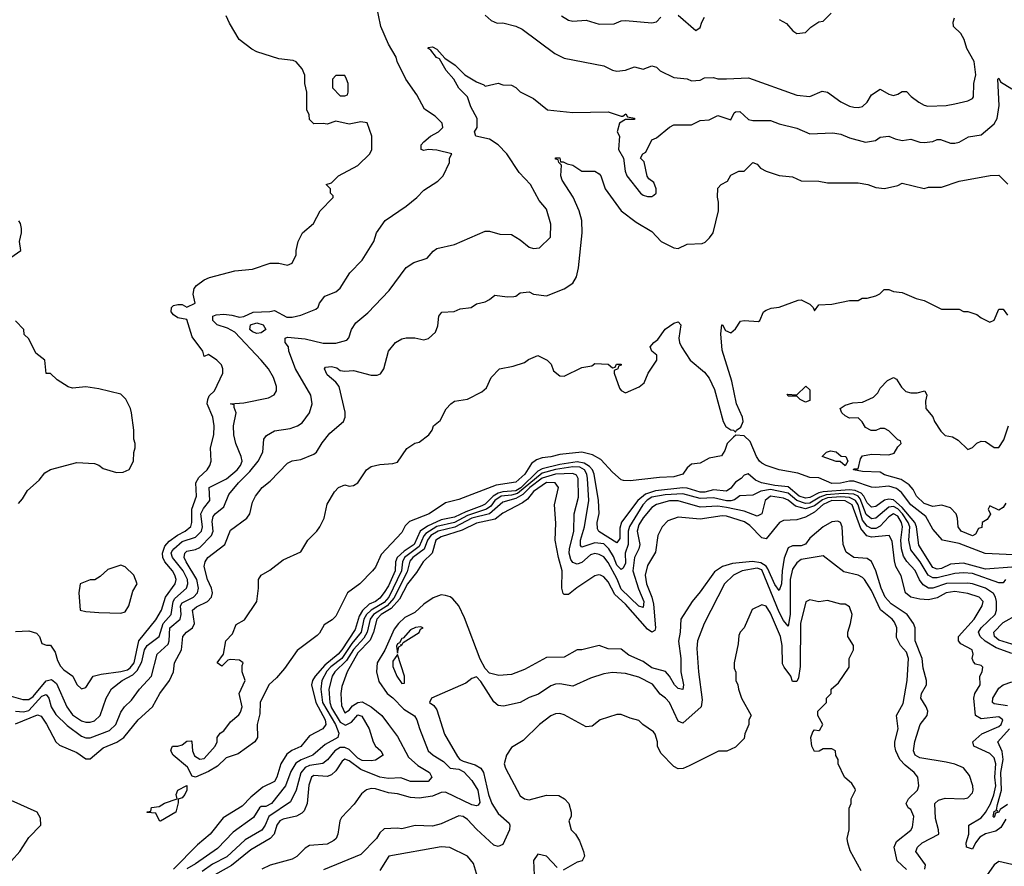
# Model space of a CAD drawing. Header units: inches. Extents: x 2348352 to 2479776, y 460422 to 613655.
# Tile 39 of 256: x 2403209 to 2407696, y 484963 to 488821. Entities that reach past the tile are written whole.
import ezdxf

# ---------------------------------------------------------------- set-up
doc = ezdxf.new("R2010")
doc.units = ezdxf.units.IN
doc.header["$MEASUREMENT"] = 0
doc.layers.add('C4408', color=7, linetype='Continuous')

msp = doc.modelspace()

# ---------------------------------------------------------------- linework, layer by layer
at = {"layer": 'C4408', "color": 4}
for points, elevation in [([(2403170, 485738.9), (2403222.6, 485722.6), (2403250, 485723.2), (2403270, 485736.2), (2403330, 485808.8), (2403354, 485814), (2403376.7, 485796.7), (2403423.7, 485690), (2403450, 485652.7), (2403490, 485626.7), (2403510, 485620.4), (2403530, 485619.3), (2403550, 485625.5), (2403575.1, 485650), (2403602.9, 485730), (2403628.1, 485771.9), (2403676, 485810), (2403724.2, 485835.8), (2403744.5, 485855.5), (2403765.4, 485894.6), (2403778.3, 485950), (2403789.7, 485970), (2403844.7, 486010), (2403862.5, 486070), (2403899.8, 486110), (2403908.8, 486170), (2403916.2, 486183.8), (2403969.7, 486230), (2403975.6, 486250), (2403974, 486270), (2403954.4, 486310), (2403905.1, 486370), (2403899.1, 486390), (2403903, 486397), (2403911.2, 486410), (2403950, 486442.8), (2404010, 486463.1), (2404036.9, 486490), (2404042.3, 486510), (2404034.5, 486570), (2404045.8, 486594.2), (2404075.8, 486630), (2404072, 486690), (2404150.7, 486729.3), (2404199.5, 486770), (2404215.6, 486790), (2404222, 486810), (2404218.4, 486830), (2404194.5, 486890), (2404184.5, 486930), (2404182.7, 486970), (2404196, 487030), (2404186, 487054), (2404186, 487066), (2404169, 487070), (2404230, 487075.5), (2404342, 487098), (2404369.1, 487110.9), (2404379, 487130), (2404379, 487150), (2404366, 487190), (2404342.7, 487230), (2404310, 487269.2), (2404190, 487397.2), (2404155.6, 487415.6), (2404109.4, 487430), (2404089.3, 487450), (2404089, 487470), (2404104, 487476), (2404139.3, 487479.3), (2404175.3, 487475.3), (2404210, 487464.9), (2404230, 487468.5), (2404272.4, 487487.6), (2404349.3, 487490.7), (2404370, 487496), (2404426.2, 487466.2), (2404450, 487464.9), (2404490, 487474), (2404558, 487502), (2404568.9, 487511.1), (2404575.3, 487530), (2404599, 487561), (2404650, 487581), (2404670, 487598), (2404712.9, 487667.1), (2404770, 487724.7), (2404822, 487810), (2404835.3, 487850), (2404873.6, 487906.4), (2404970, 487970.8), (2405019, 488010), (2405050, 488044.7), (2405114.6, 488085.4), (2405138, 488110), (2405168, 488170), (2405168, 488190), (2405178, 488210), (2405110, 488226.6), (2405070.7, 488229.3), (2405050, 488225.2), (2405038, 488230), (2405038, 488250), (2405050, 488264), (2405081.2, 488290), (2405117.2, 488310), (2405137.2, 488330), (2405134, 488350), (2405102, 488382), (2405053.6, 488413.6), (2405018, 488478), (2404969, 488550), (2404929, 488630), (2404924, 488650), (2404889, 488710), (2404854, 488790), (2404832.9, 488892.9)], 92), ([(2403190, 486032.6), (2403250, 486036.4), (2403285.2, 486025.2), (2403298.8, 486010), (2403310, 485978), (2403331, 485971), (2403350, 485970.8), (2403370, 485938.8), (2403380.8, 485900.8), (2403395.1, 485875.1), (2403410, 485858.6), (2403450.8, 485830), (2403470, 485791.3), (2403490, 485772), (2403510, 485778), (2403544, 485830), (2403580.7, 485839.3), (2403670, 485850.1), (2403701, 485859), (2403713, 485867), (2403729.9, 485890), (2403752, 485990), (2403830, 486086.4), (2403855.4, 486130), (2403873.3, 486190), (2403918, 486250), (2403921.3, 486270), (2403916.3, 486290), (2403904.7, 486310), (2403869.8, 486350), (2403861.2, 486370), (2403859.4, 486390), (2403870, 486422), (2403890, 486444.9), (2403927.5, 486472.5), (2403963.6, 486490), (2403988.6, 486511.4), (2403993.5, 486530), (2403993.5, 486590), (2404014, 486650), (2404011.5, 486710), (2404025.6, 486734.4), (2404062.7, 486770), (2404076, 486790), (2404080.9, 486810), (2404078, 486870), (2404094, 486930), (2404095.6, 486970), (2404089.5, 487010), (2404063.6, 487070), (2404065.6, 487090), (2404072.9, 487107.1), (2404096, 487130), (2404135.3, 487210), (2404135.3, 487230), (2404128.9, 487248.9), (2404108, 487270), (2404070, 487295.3), (2404050, 487286), (2404044, 487310), (2403995.3, 487375.3), (2403970, 487455.3), (2403930, 487462.7), (2403910, 487476), (2403899.5, 487490), (2403900.7, 487510), (2403910, 487518.4), (2403930, 487523.7), (2403950, 487523), (2403970, 487510.8), (2404009, 487530), (2403999.3, 487570), (2404003.9, 487596.1), (2404014, 487610), (2404050, 487636), (2404073.6, 487646.4), (2404190, 487676), (2404270, 487684.7), (2404350, 487711.3), (2404390, 487711.3), (2404430, 487702), (2404450, 487712), (2404468.7, 487750), (2404468.7, 487770), (2404478, 487810), (2404498, 487850), (2404548.4, 487891.6), (2404578, 487950), (2404638, 488010), (2404638, 488018), (2404626, 488030), (2404626, 488050), (2404606, 488070), (2404630, 488078), (2404662, 488110), (2404750, 488157.3), (2404804, 488210), (2404814, 488230), (2404814, 488290), (2404791.6, 488351.6), (2404764, 488356), (2404710, 488345.2), (2404650, 488358), (2404610, 488345.2), (2404591.3, 488348.7), (2404550, 488346), (2404530, 488366), (2404527.3, 488387.3), (2404518, 488410), (2404518, 488490), (2404508.7, 488530), (2404508.4, 488568.4), (2404496.4, 488596.4), (2404468.4, 488628.4), (2404454.6, 488634.6), (2404390, 488642), (2404290, 488674), (2404266.3, 488686.3), (2404208.7, 488730), (2404164.7, 488804.7), (2404150, 488838)], 96), ([(2405330, 488842), (2405356.9, 488816.9), (2405385.4, 488805.4), (2405410, 488806), (2405470, 488791), (2405498, 488778), (2405647.5, 488667.5), (2405690, 488646), (2405870, 488611), (2405910, 488591), (2405930, 488586), (2405970, 488590.8), (2406010, 488606), (2406050, 488596), (2406090, 488611.3), (2406110, 488604.7), (2406127.3, 488587.3), (2406190, 488558), (2406250, 488551), (2406270, 488542), (2406310, 488544.7), (2406330, 488556), (2406370, 488558), (2406390, 488552), (2406430, 488551.3), (2406530, 488556), (2406750, 488477.3), (2406809.1, 488470.9), (2406865.2, 488494.8), (2406890, 488491), (2406950, 488446.8), (2406990, 488426.8), (2407010, 488422.8), (2407030, 488421), (2407050, 488426), (2407070, 488444.7), (2407090, 488478), (2407130, 488504.7), (2407170, 488481), (2407190, 488474.8), (2407210, 488481), (2407230, 488494), (2407250, 488494), (2407270.6, 488470.6), (2407305.5, 488445.5), (2407330, 488430.8), (2407347.1, 488427.1), (2407430, 488430.6), (2407470, 488437.3), (2407530, 488451), (2407550, 488462), (2407555.3, 488470), (2407556, 488530), (2407566, 488570), (2407558, 488630), (2407525.2, 488690), (2407513.2, 488730), (2407498, 488758), (2407464, 488790), (2407462, 488810), (2407468.7, 488830)], 92), ([(2405678.5, 488838.5), (2405710, 488818.8), (2405730, 488814.8), (2405790, 488818.8), (2405850, 488800.7), (2405918, 488802), (2405950, 488816), (2405970, 488818), (2406090, 488806), (2406110, 488811.3), (2406130, 488832)], 96), ([(2406210, 488842), (2406290, 488771.3), (2406310, 488784.7), (2406317.2, 488810), (2406330, 488832)], 96), ([(2406670, 488822), (2406703.6, 488803.6), (2406732, 488770), (2406750, 488758), (2406790, 488762), (2406813.6, 488786.4), (2406850, 488812), (2406870, 488814), (2406906, 488850)], 96), ([(2403190.2, 485670.2), (2403226.6, 485666.6), (2403250, 485673.8), (2403310, 485739), (2403330, 485746.4), (2403341.7, 485730), (2403352.2, 485690), (2403374.3, 485654.3), (2403424.7, 485604.7), (2403490, 485555.8), (2403510, 485548.4), (2403530, 485548.2), (2403618, 485582), (2403647, 485610), (2403670, 485666), (2403686, 485690), (2403719.1, 485720.9), (2403755.1, 485770), (2403809.6, 485830), (2403835.6, 485930), (2403884.9, 485975.1), (2403889.8, 485990.2), (2403892.8, 486050), (2403939.7, 486090), (2403944.5, 486110), (2403942.4, 486150), (2403950, 486164.4), (2404000.7, 486190), (2404019.7, 486210), (2404024, 486230), (2404016.1, 486270), (2403967.3, 486350), (2403958.7, 486370), (2403961.6, 486390), (2403970, 486399.3), (2404010, 486407.2), (2404030, 486416), (2404083.5, 486470), (2404091.1, 486490), (2404085.7, 486534.3), (2404090, 486557.3), (2404099.5, 486570), (2404139.4, 486600.6), (2404162.7, 486657.3), (2404206.3, 486710), (2404258, 486762), (2404295.1, 486810), (2404317.2, 486850), (2404322, 486910), (2404333.2, 486926.8), (2404370, 486946.8), (2404441.5, 486958.5), (2404475.3, 486970), (2404495.9, 486984.1), (2404529.3, 487030), (2404541.2, 487070), (2404536, 487110), (2404466, 487230), (2404436, 487310), (2404433.2, 487330), (2404419, 487350), (2404418, 487370), (2404430, 487374.8), (2404510, 487366), (2404592.5, 487347.5), (2404650, 487347.3), (2404699.3, 487360.7), (2404709.2, 487370.8), (2404721.2, 487410), (2404740.2, 487439.8), (2404794.8, 487485.2), (2404892.9, 487587.1), (2404970, 487691.3), (2405005.6, 487714.4), (2405065.6, 487734.4), (2405093.6, 487766.4), (2405110, 487778), (2405190, 487796), (2405330, 487858), (2405350, 487858), (2405396.4, 487843.6), (2405450, 487842), (2405490, 487818), (2405530, 487784.7), (2405550, 487778), (2405578, 487782), (2405628, 487830), (2405628.7, 487890), (2405610, 487958), (2405576.5, 487996.5), (2405537.2, 488070), (2405484.8, 488124.8), (2405429, 488210), (2405389.3, 488250), (2405350, 488276), (2405288, 488290), (2405282, 488310), (2405294, 488330), (2405294, 488370), (2405264.5, 488424.5), (2405249.3, 488470), (2405209.7, 488509.7), (2405187, 488550), (2405152.3, 488590), (2405122, 488642), (2405108.3, 488648.3), (2405082.7, 488682.7), (2405069.4, 488690.6), (2405070, 488694), (2405090, 488697.3), (2405110, 488686.8), (2405146.4, 488646.4), (2405193.1, 488613.1), (2405237.3, 488570), (2405290, 488537.3), (2405324.5, 488524.5), (2405330, 488518), (2405390, 488532), (2405410, 488524.7), (2405450, 488522), (2405470, 488512), (2405490, 488492), (2405550, 488462), (2405614, 488410), (2405730, 488398.4), (2405890, 488401), (2405950, 488382), (2405958, 488382), (2405971.3, 488391.3), (2405978, 488378), (2406010, 488372), (2406010, 488366), (2405970, 488366), (2405942, 488350), (2405932, 488310), (2405942, 488290), (2405938, 488230), (2405961, 488190), (2405967.3, 488130), (2405976, 488110), (2406038, 488030), (2406050, 488021), (2406070, 488016), (2406090, 488016), (2406099.3, 488020.7), (2406108.7, 488030), (2406109, 488050), (2406099.3, 488079.3), (2406076.4, 488096.4), (2406068.4, 488108.4), (2406054, 488174), (2406038, 488190), (2406048, 488210), (2406062, 488218), (2406090, 488274), (2406110, 488282), (2406170, 488332), (2406190, 488342), (2406270, 488342), (2406310, 488362), (2406350, 488364.7), (2406390, 488384.7), (2406450, 488364.7), (2406464.1, 488395.9), (2406470, 488401), (2406490, 488402.8), (2406530, 488366.8), (2406550, 488361), (2406630, 488361), (2406670, 488346), (2406750, 488326), (2406810, 488301), (2406914.6, 488305.4), (2406950, 488298.8), (2406990, 488282.8), (2407063.5, 488263.5), (2407109.1, 488270.9), (2407130, 488286), (2407169.1, 488290.9), (2407198, 488278), (2407230, 488271), (2407270, 488276), (2407310, 488262.8), (2407330, 488261), (2407370, 488266), (2407390, 488274.8), (2407405.6, 488274.4), (2407450, 488258.8), (2407470, 488258.8), (2407490, 488262.8), (2407532.9, 488287.1), (2407590, 488296), (2407650, 488346.8), (2407662.4, 488370), (2407671.8, 488430), (2407666, 488550), (2407670, 488554), (2407678, 488538), (2407730, 488506)], 88), ([(2403190, 485613), (2403290, 485652.7), (2403306.9, 485646.9), (2403331.1, 485611.1), (2403373.4, 485530), (2403390, 485515.5), (2403470, 485481.6), (2403510, 485453), (2403530, 485453), (2403590, 485503.7), (2403650.9, 485529.1), (2403682.9, 485550), (2403749.4, 485630), (2403814, 485690), (2403847, 485750), (2403892.3, 485810), (2403909.4, 485850), (2403915.1, 485890), (2403946, 485950), (2403952, 486010), (2403969.3, 486030), (2403997, 486050), (2404005.1, 486070), (2403996.2, 486130), (2404014.5, 486145.5), (2404064.5, 486170), (2404083.6, 486190), (2404088, 486210), (2404083.5, 486230), (2404065.4, 486270), (2404049.6, 486330), (2404054.5, 486350), (2404067, 486370), (2404143.7, 486430), (2404170, 486494.8), (2404244, 486550), (2404257.2, 486570), (2404270, 486622), (2404284, 486650), (2404314, 486690), (2404350, 486718.8), (2404430, 486800.7), (2404450, 486810.6), (2404490, 486816.3), (2404550, 486840.5), (2404560.9, 486850), (2404586.6, 486893.4), (2404622.4, 486937.6), (2404685.1, 486990), (2404692.6, 487010), (2404692.3, 487032.3), (2404665.2, 487150), (2404649.2, 487170), (2404610, 487202.7), (2404597.2, 487230), (2404602, 487238), (2404630, 487240.5), (2404654, 487234), (2404670, 487222.8), (2404690, 487218.8), (2404730, 487222), (2404810, 487200.7), (2404838.6, 487201.4), (2404852.7, 487207.3), (2404869, 487230), (2404889.4, 487310.6), (2404922, 487350), (2404950, 487366), (2404970, 487371), (2405010, 487370.7), (2405050, 487362.8), (2405072.1, 487367.9), (2405103.2, 487396.8), (2405114.2, 487425.8), (2405119.3, 487470), (2405132.5, 487487.5), (2405189.2, 487490.8), (2405216.5, 487503.5), (2405266, 487510), (2405290, 487526), (2405330, 487536), (2405350, 487546), (2405374, 487566), (2405430, 487558.8), (2405460.2, 487559.8), (2405470, 487561), (2405490, 487576), (2405530, 487581), (2405550.7, 487570.7), (2405610, 487562.8), (2405690, 487594.8), (2405730, 487621), (2405746, 487650), (2405755.1, 487690), (2405772.3, 487850), (2405770, 487906), (2405758, 487950), (2405731.6, 488011.6), (2405681.2, 488090), (2405675.3, 488110), (2405678, 488158), (2405666, 488170), (2405662, 488182), (2405650, 488186), (2405650, 488192), (2405670, 488192), (2405674, 488174), (2405686, 488174), (2405703.6, 488163.6), (2405730, 488158), (2405770, 488131.3), (2405830, 488131), (2405850, 488118.8), (2405857.3, 488110), (2405876.3, 488050), (2405950, 487950.7), (2406018, 487898), (2406090, 487856), (2406131.3, 487810), (2406190, 487782), (2406210, 487778), (2406250, 487798), (2406318.6, 487801.4), (2406332.5, 487807.5), (2406352.9, 487827.1), (2406368.7, 487850), (2406394, 487950), (2406394, 487990), (2406388.4, 488011.6), (2406390, 488054), (2406406, 488070), (2406434.6, 488085.4), (2406450, 488112), (2406486, 488130), (2406510, 488131.3), (2406550, 488170.8), (2406570, 488162), (2406584.5, 488144.5), (2406610, 488131), (2406670, 488111.3), (2406730, 488104.7), (2406770, 488086), (2406850, 488084.7), (2406890, 488078), (2407030, 488078), (2407074, 488070), (2407110, 488056), (2407150, 488051.3), (2407210, 488066), (2407230, 488076), (2407330, 488051.3), (2407350, 488058), (2407410, 488058), (2407490, 488084.7), (2407631.6, 488111.6), (2407670, 488112), (2407712, 488072)], 84), ([(2403153.6, 487726.4), (2403214, 487770), (2403208, 487810), (2403217.2, 487850), (2403217.2, 487870), (2403212.5, 487892.5), (2403204.7, 487904.7)], 104), ([(2407830, 486378.5), (2407607.8, 486387.8), (2407490, 486434.5), (2407414, 486450), (2407370, 486499.5), (2407337.3, 486557.3), (2407270, 486610.8), (2407226.7, 486666.7), (2407204.2, 486684.2), (2407170, 486695.2), (2407110, 486688.7), (2407090, 486691), (2407010, 486717.8), (2406990, 486717.9), (2406948.8, 486708.8), (2406910, 486708.2), (2406850, 486733), (2406810, 486735.6), (2406754.1, 486754.1), (2406669, 486770), (2406610, 486789.7), (2406590, 486799.7), (2406580.4, 486810), (2406567.1, 486830), (2406538.3, 486898.3), (2406510, 486924.1), (2406472.5, 486927.5), (2406461, 486919), (2406433.4, 486890), (2406422.3, 486857.7), (2406406.2, 486833.8), (2406350, 486823), (2406310, 486799.7), (2406270, 486795.1), (2406250, 486778.4), (2406230.1, 486749.9), (2406190, 486738.5), (2406124.5, 486735.5), (2405990, 486719.5), (2405960.9, 486720.9), (2405950, 486724), (2405910, 486759.5), (2405857.2, 486817.2), (2405818.6, 486838.6), (2405770, 486850.9), (2405670, 486839.8), (2405630, 486829.2), (2405590, 486824.8), (2405564.2, 486815.8), (2405541.2, 486798.8), (2405510.1, 486750), (2405470, 486713.1), (2405379.5, 486700.5), (2405210, 486635.1), (2405150, 486619.7), (2405074.4, 486570), (2404985.2, 486534.8), (2404965.9, 486514.1), (2404950, 486484.5), (2404856.5, 486383.5), (2404830, 486326.6), (2404817.1, 486310), (2404759.1, 486250), (2404702.8, 486210), (2404650, 486102.7), (2404633.3, 486086.7), (2404595.8, 486064.2), (2404575.1, 486024.9), (2404565.1, 486014.9), (2404473, 485947), (2404415.1, 485864.9), (2404378.5, 485821.4), (2404344.9, 485790), (2404305.5, 485710), (2404302.8, 485657.2), (2404290.9, 485609.1), (2404293, 485550), (2404280.7, 485530), (2404203.9, 485476.1), (2404150, 485458), (2404110, 485419.3), (2404070, 485395.1), (2404010, 485369.2), (2403994.6, 485374.6), (2403974.2, 485414.2), (2403908, 485470), (2403898, 485490), (2403900.4, 485499.6), (2403906, 485510), (2403930, 485510.6), (2403950, 485517.3), (2403970, 485534), (2403990, 485534.8), (2403994, 485530), (2403996.3, 485490), (2404005.8, 485465.8), (2404030, 485450.7), (2404050, 485454.8), (2404099, 485510), (2404109, 485530), (2404108.7, 485550), (2404122, 485570), (2404138.9, 485581.1), (2404170, 485621), (2404207, 485653), (2404214.9, 485665.1), (2404222, 485690), (2404209.7, 485750), (2404236, 485810), (2404222.7, 485850), (2404222, 485878), (2404228, 485890), (2404210, 485902), (2404170, 485905.2), (2404156.9, 485903.1), (2404130, 485875.3), (2404109, 485890), (2404138, 485930), (2404148.7, 485990), (2404178, 486022), (2404195.3, 486064.7), (2404233.8, 486086.2), (2404289.6, 486170), (2404297.2, 486230), (2404297.2, 486270), (2404309.2, 486290), (2404348.1, 486311.9), (2404410, 486359.1), (2404490, 486395.5), (2404521.6, 486450), (2404562.9, 486490), (2404577, 486510), (2404596, 486550), (2404610, 486614), (2404644, 486670), (2404662, 486690), (2404690, 486701), (2404710, 486696), (2404730, 486698), (2404750, 486711.3), (2404789, 486770), (2404810, 486784.7), (2404850, 486794.8), (2404910, 486798), (2404930, 486804.7), (2404973.6, 486866.4), (2405009.3, 486890.7), (2405030, 486896), (2405074, 486930), (2405088.7, 486950), (2405095.3, 486970), (2405125.6, 486994.4), (2405152.9, 487047.1), (2405174, 487070), (2405190, 487082.8), (2405250, 487091.3), (2405314.2, 487125.8), (2405336.3, 487143.7), (2405357.2, 487190), (2405395.3, 487230), (2405458, 487242), (2405510, 487258.8), (2405527.7, 487272.3), (2405570, 487290.5), (2405612, 487270), (2405630.8, 487250.8), (2405640.7, 487220.7), (2405670, 487198.8), (2405690, 487197.3), (2405770, 487236), (2405816.4, 487243.6), (2405830, 487254), (2405890, 487252), (2405910, 487234), (2405922, 487238), (2405928.4, 487251.6), (2405950, 487251.3), (2405950, 487246), (2405938, 487242), (2405934, 487230), (2405918, 487222), (2405918, 487210), (2405942, 487142), (2405950, 487131.3), (2405970, 487121), (2406032.1, 487147.9), (2406054.2, 487165.8), (2406072.7, 487210), (2406112.7, 487270), (2406112.7, 487292.7), (2406089, 487310), (2406082, 487330), (2406098, 487350), (2406117, 487363), (2406150, 487411), (2406190, 487438.8), (2406210, 487444.7), (2406221, 487430), (2406213, 487370), (2406215.5, 487350), (2406224.9, 487330), (2406264, 487270), (2406330, 487214.9), (2406350, 487188), (2406375.3, 487135.3), (2406413.8, 486990), (2406426.9, 486966.9), (2406450, 486952), (2406461, 486950), (2406470, 486941), (2406475.1, 486950), (2406495.3, 486964.7), (2406506.4, 486990), (2406502.7, 487010), (2406474.8, 487070), (2406453.7, 487173.7), (2406410, 487315.3), (2406403.7, 487390), (2406408.7, 487430), (2406412, 487430), (2406425.4, 487405.4), (2406450, 487394), (2406470, 487412), (2406493.2, 487446.8), (2406510, 487450.8), (2406574.8, 487445.2), (2406582, 487450), (2406598, 487490), (2406610, 487498), (2406633.2, 487506.8), (2406670, 487511), (2406756.4, 487543.6), (2406770, 487544.7), (2406810, 487524.7), (2406824.7, 487510), (2406830, 487494), (2406850, 487522), (2406910, 487524.7), (2406990, 487542), (2407030, 487542), (2407048.4, 487551.6), (2407070, 487552), (2407110, 487562), (2407128.4, 487571.6), (2407148.7, 487591.3), (2407170, 487592), (2407190, 487582), (2407230, 487578), (2407294, 487550), (2407330, 487542), (2407410, 487502), (2407490, 487502), (2407510, 487492), (2407530, 487492), (2407570, 487478), (2407590, 487462), (2407630, 487442), (2407650, 487452), (2407670, 487502), (2407690, 487502), (2407710, 487474)], 76), ([(2403203.2, 486616.8), (2403222, 486638), (2403244.1, 486675.9), (2403297.5, 486722.5), (2403324.1, 486755.9), (2403350, 486770.8), (2403470, 486802.8), (2403550, 486798.8), (2403570, 486791), (2403590, 486776), (2403650, 486758), (2403680.4, 486759.6), (2403708.4, 486771.6), (2403728, 486810), (2403728.4, 486848.4), (2403735.3, 486870), (2403735.3, 486890), (2403729, 486910), (2403729, 486950), (2403719, 487030), (2403714, 487050), (2403692.5, 487092.5), (2403670, 487114), (2403570, 487139), (2403510, 487148.7), (2403450, 487142), (2403430, 487148.7), (2403380.2, 487180.2), (2403350, 487208), (2403330, 487208.7), (2403324, 487270), (2403282, 487302), (2403250, 487366), (2403230, 487386), (2403228, 487410), (2403190, 487448)], 104), ([(2407702.8, 486617.2), (2407690, 486598), (2407670, 486586), (2407630, 486606), (2407622, 486590), (2407632.7, 486567.3), (2407616.9, 486543.1), (2407594, 486530), (2407592.7, 486507.3), (2407578, 486502), (2407563.6, 486476.4), (2407550, 486469.4), (2407499, 486490), (2407486, 486510), (2407482.7, 486550), (2407476, 486570), (2407450, 486597.2), (2407411, 486609), (2407370, 486602.7), (2407330, 486617), (2407296, 486650), (2407280.2, 486680.2), (2407262, 486702), (2407225.8, 486725.8), (2407150, 486746.6), (2407130, 486759), (2407050, 486762), (2407008, 486770), (2407010, 486774), (2407030, 486774), (2407040.4, 486819.6), (2407050, 486834), (2407090, 486841), (2407170, 486838), (2407194, 486846), (2407210, 486874), (2407226, 486890), (2407222, 486902), (2407210, 486906), (2407170, 486948), (2407150, 486958), (2407130, 486958), (2407110, 486948.7), (2407088.7, 486948.7), (2407063.1, 486963.1), (2407048.4, 486988.4), (2407030, 487006), (2406990, 487005.2), (2406970, 487015.3), (2406955.3, 487030), (2406948, 487050), (2406970, 487064.7), (2407004.7, 487075.3), (2407050, 487078), (2407099.3, 487100.7), (2407119.3, 487120.7), (2407130, 487142), (2407163.1, 487176.9), (2407190, 487191), (2407203.6, 487183.6), (2407226.4, 487146.4), (2407246.8, 487126.8), (2407270, 487121), (2407299, 487121), (2407334, 487130), (2407342, 487110), (2407336.9, 487083.1), (2407338, 487050), (2407370.6, 487010.6), (2407378, 486990), (2407406.4, 486946.4), (2407426.4, 486926.4), (2407459.6, 486919.6), (2407485.4, 486905.4), (2407530, 486862), (2407550, 486872), (2407570, 486892), (2407590, 486901), (2407610, 486898.8), (2407650, 486871.3), (2407670, 486871.3), (2407692.9, 486907.1), (2407715.3, 486970)], 72), ([(2407730, 486326.8), (2407610, 486317.2), (2407510, 486344.5), (2407450, 486339.7), (2407410, 486320.3), (2407390, 486317.2), (2407370, 486324.7), (2407306.6, 486426.6), (2407296, 486510), (2407288.3, 486530), (2407230, 486598.3), (2407190, 486633.7), (2407170, 486636.8), (2407150, 486630.8), (2407110, 486602.2), (2407090, 486599.1), (2407070, 486618.9), (2407055.2, 486650), (2407043.1, 486663.1), (2407016.2, 486676.2), (2406990, 486678.6), (2406870.1, 486669.9), (2406850, 486664.7), (2406810, 486643.2), (2406790, 486640.9), (2406761.5, 486650), (2406710, 486693), (2406650, 486697.8), (2406589.8, 486709.9), (2406562.4, 486722.4), (2406528.1, 486751.9), (2406510, 486746), (2406496.3, 486730), (2406470, 486713), (2406450, 486685.6), (2406430, 486672.8), (2406370, 486679.3), (2406331.3, 486668.7), (2406310, 486667.9), (2406250, 486686.9), (2406230, 486687.3), (2406105.8, 486674.2), (2406060.5, 486659.5), (2406025.8, 486630), (2405950.6, 486530.6), (2405944.4, 486504.4), (2405943.1, 486456.9), (2405930, 486437), (2405848.1, 486488.1), (2405841.6, 486501.6), (2405841.1, 486530), (2405849.7, 486570.3), (2405846.4, 486630), (2405826.6, 486750), (2405818.6, 486770), (2405805.5, 486785.5), (2405780.6, 486800.6), (2405750, 486805.9), (2405670, 486794.7), (2405590, 486774.6), (2405570, 486763), (2405492.9, 486687.1), (2405470, 486673.4), (2405410, 486669.9), (2405390, 486663.9), (2405366.2, 486650), (2405330, 486613.8), (2405314.8, 486605.2), (2405241.4, 486578.6), (2405190, 486553.4), (2405130, 486542.4), (2405066.6, 486513.4), (2405034, 486490), (2405007.1, 486430), (2404960.7, 486399.3), (2404929.3, 486370), (2404922, 486350), (2404919.3, 486310), (2404890, 486241.3), (2404870, 486211.5), (2404850, 486185.7), (2404830.3, 486170), (2404802.2, 486157.8), (2404771.1, 486128.9), (2404756.3, 486103.7), (2404737.9, 486042.1), (2404677.4, 485950), (2404660.2, 485930), (2404599.7, 485880.3), (2404555.2, 485830), (2404543.1, 485810), (2404538.3, 485790), (2404557.7, 485710), (2404600.3, 485630), (2404603.8, 485610), (2404590.7, 485590), (2404530, 485558.4), (2404490.2, 485509.8), (2404449, 485491), (2404426.4, 485473.6), (2404399.5, 485430), (2404381.3, 485370), (2404370.2, 485349.8), (2404316.5, 485323.5), (2404261.6, 485278.4), (2404223.4, 485236.6), (2404136.2, 485183.8), (2404076.3, 485110), (2404018.5, 485061.4), (2403910.3, 484950)], 84), ([(2407701, 486270), (2407690, 486255.3), (2407670, 486255.1), (2407550, 486296.8), (2407510, 486300.4), (2407470, 486297.6), (2407390, 486277.2), (2407370, 486277.6), (2407348.5, 486290), (2407312, 486350), (2407270, 486405.1), (2407260.8, 486450), (2407265, 486510), (2407258, 486530), (2407231.6, 486570), (2407210, 486592.5), (2407190, 486602.4), (2407170, 486599.8), (2407110, 486549.7), (2407090, 486546.2), (2407065.7, 486565.7), (2407038.1, 486638.1), (2407029.5, 486649.5), (2407010, 486658.4), (2406961.8, 486661.8), (2406883.7, 486656.3), (2406854.7, 486645.3), (2406810, 486618.5), (2406790, 486616.2), (2406749.9, 486629.9), (2406710, 486663.4), (2406630, 486679.6), (2406586.9, 486673.1), (2406550, 486654.5), (2406490, 486651.8), (2406466.3, 486633.7), (2406450, 486628.9), (2406430, 486629), (2406370, 486642), (2406310, 486639.4), (2406230, 486660.2), (2406150, 486656.2), (2406090, 486644.8), (2406068.1, 486631.9), (2406049.1, 486610.9), (2405988, 486512), (2405982.3, 486490), (2405982.2, 486430), (2405968, 486390), (2405970, 486344), (2405958.5, 486321.5), (2405950, 486315.6), (2405930, 486335.1), (2405914.2, 486374.2), (2405893.1, 486410), (2405870, 486432), (2405830, 486437.2), (2405770, 486418), (2405764.4, 486424.4), (2405764.2, 486450), (2405783.1, 486510), (2405802, 486630), (2405796.5, 486730), (2405793.3, 486750), (2405782, 486770), (2405761.5, 486781.5), (2405730, 486783.6), (2405650, 486771.8), (2405590, 486754), (2405478.1, 486661.9), (2405450, 486654.3), (2405403.6, 486650), (2405374.3, 486630), (2405355.7, 486604.3), (2405335.6, 486590), (2405250, 486562.1), (2405190, 486529.4), (2405110, 486511.6), (2405060, 486480), (2405050.6, 486469.4), (2405030, 486420.7), (2404962.2, 486370), (2404953.1, 486350), (2404948.8, 486310), (2404890.8, 486190), (2404870, 486165), (2404810.1, 486129.9), (2404789.2, 486110.8), (2404777.5, 486090), (2404765.5, 486030), (2404722, 485978), (2404676.3, 485910), (2404627.2, 485872.8), (2404608, 485852), (2404585.4, 485810), (2404580.6, 485770), (2404588.7, 485710), (2404647.7, 485610), (2404662.6, 485570), (2404658, 485550), (2404601.3, 485518.7), (2404545.5, 485470), (2404491, 485449), (2404466.8, 485433.2), (2404444.7, 485395.3), (2404419.5, 485330), (2404357.1, 485250), (2404330, 485236.2), (2404310, 485236.2), (2404302, 485230), (2404274.7, 485185.3), (2404181.8, 485118.2), (2404110, 485043.6), (2404010, 484974.3), (2403970, 484952.1)], 88), ([(2407730, 485932.4), (2407658.1, 485958.2), (2407608.3, 485988.3), (2407586, 486010), (2407578, 486030), (2407589.6, 486050), (2407654.3, 486110), (2407660.4, 486130), (2407660.3, 486170), (2407655.6, 486190), (2407645.8, 486205.8), (2407610, 486229.8), (2407550, 486250.9), (2407530, 486253.5), (2407431.9, 486251.9), (2407370, 486229.8), (2407350, 486231.1), (2407325.5, 486245.5), (2407308.5, 486268.4), (2407290, 486311.6), (2407251.7, 486351.7), (2407236.5, 486376.5), (2407227.1, 486410), (2407223.5, 486450), (2407231.6, 486510), (2407226.4, 486530), (2407210, 486558), (2407190, 486569.7), (2407170, 486555.4), (2407130, 486512.4), (2407110, 486502.4), (2407090, 486501.8), (2407070, 486513.1), (2407050, 486541), (2407029.9, 486610), (2407017.3, 486630), (2406990, 486643.2), (2406950, 486647.5), (2406890, 486642.3), (2406867.1, 486632.9), (2406830, 486605), (2406790, 486592.3), (2406744.6, 486604.6), (2406710, 486631.6), (2406690, 486640.3), (2406630, 486649.7), (2406606.3, 486630), (2406590, 486569.2), (2406570, 486558.4), (2406510, 486581.1), (2406430, 486597.5), (2406390, 486604.1), (2406310, 486600.4), (2406210, 486628.4), (2406170, 486628.3), (2406110, 486611.1), (2406090, 486598.7), (2406050, 486551.5), (2406030, 486518.4), (2406022, 486490), (2406034.9, 486430), (2406030.3, 486410), (2406010.3, 486370), (2406003.5, 486310), (2406028.2, 486228.2), (2406053.6, 486170), (2406050, 486142.7), (2406030, 486148.2), (2405950, 486225.4), (2405931.8, 486271.8), (2405890, 486347.6), (2405870, 486373), (2405850, 486384.2), (2405830, 486388), (2405810, 486382), (2405770, 486347.1), (2405750, 486340.4), (2405730, 486347.1), (2405720.5, 486360.5), (2405712.5, 486390), (2405714.2, 486410), (2405734, 486490), (2405735.8, 486570), (2405754.6, 486645.4), (2405753.5, 486730), (2405745.7, 486745.7), (2405730, 486753.8), (2405650.5, 486750.5), (2405590, 486731.6), (2405533, 486690), (2405501.9, 486658.1), (2405470, 486639.6), (2405410, 486622), (2405350.1, 486569.9), (2405270, 486549.2), (2405191.8, 486508.2), (2405115.8, 486490), (2405082.3, 486470), (2405067.5, 486450), (2405051.8, 486408.2), (2405000.2, 486370), (2404986.8, 486353.2), (2404974.6, 486305.4), (2404914.4, 486185.6), (2404883.5, 486150), (2404820.6, 486110), (2404805.7, 486090), (2404792.2, 486030), (2404777.3, 486002.7), (2404730, 485951.7), (2404698.6, 485901.4), (2404645.2, 485850), (2404632.9, 485830), (2404617.3, 485770), (2404621.6, 485710), (2404630, 485685.7), (2404670, 485620.2), (2404693.7, 485606.3), (2404720.7, 485619.3), (2404750, 485653), (2404767.9, 485647.9), (2404801.6, 485590), (2404819.1, 485530), (2404830.7, 485510), (2404854.8, 485490), (2404864.7, 485470), (2404830, 485447.3), (2404810, 485443.6), (2404770, 485446), (2404750, 485456.3), (2404710, 485495.3), (2404690, 485504.8), (2404670, 485504.5), (2404645.3, 485490), (2404611.4, 485448.6), (2404590, 485431.6), (2404530, 485422.2), (2404510, 485413.1), (2404490, 485389.4), (2404469.2, 485310.8), (2404442.5, 485257.5), (2404343.6, 485190), (2404327.6, 485150), (2404311.9, 485128.1), (2404236.2, 485083.8), (2404153.6, 485006.4), (2404087.8, 484972.2), (2404041, 484939)], 92), ([(2407702.1, 485177.9), (2407679.4, 485140.6), (2407656.3, 485123.7), (2407610, 485110.8), (2407584.1, 485095.9), (2407563.7, 485070), (2407550, 485040.9), (2407523.7, 485050), (2407522, 485070), (2407534, 485110), (2407533.3, 485150), (2407590, 485183.6), (2407610, 485208.9), (2407632.3, 485247.7), (2407648.5, 485288.4), (2407656.8, 485330), (2407652.2, 485370), (2407656.5, 485430), (2407650, 485457), (2407630, 485477.4), (2407557.2, 485510), (2407552.7, 485530), (2407593.9, 485566.1), (2407670, 485600.4), (2407680.7, 485610), (2407689.3, 485630), (2407670, 485644.5), (2407590, 485635.1), (2407564.5, 485650), (2407557, 485730), (2407560.9, 485750), (2407585.2, 485790), (2407584, 485830), (2407595.3, 485850), (2407598, 485870), (2407590, 485878), (2407564.7, 485884.7), (2407554.6, 485894.6), (2407549, 485910), (2407554, 485930), (2407548.7, 485950), (2407497.2, 485977.2), (2407486.6, 485990), (2407486.6, 486010), (2407558, 486090), (2407595.1, 486150), (2407599.3, 486170), (2407581.2, 486190), (2407530, 486206.6), (2407470, 486214.8), (2407430.2, 486209.8), (2407390, 486186.9), (2407350, 486177.4), (2407310, 486180.5), (2407269.2, 486190), (2407245.6, 486210), (2407226, 486286), (2407201.7, 486330), (2407194.8, 486354.8), (2407184.4, 486444.4), (2407171, 486471), (2407090, 486462.2), (2407069.1, 486469.1), (2407042.1, 486502.1), (2407002.5, 486610), (2406970, 486627.9), (2406910, 486630.3), (2406870, 486611.7), (2406830, 486577.3), (2406790, 486554.7), (2406750, 486542), (2406690, 486539), (2406670.6, 486529.4), (2406610, 486455.1), (2406590, 486460.5), (2406536.1, 486516.1), (2406512.1, 486532.1), (2406430, 486559.1), (2406410, 486560.5), (2406310, 486545.1), (2406210, 486554), (2406162.4, 486537.6), (2406137.3, 486510), (2406116.3, 486470), (2406105.8, 486394.2), (2406070, 486334), (2406058.4, 486290), (2406064.9, 486250), (2406090.2, 486190.2), (2406097.1, 486157.1), (2406106.4, 486050), (2406102.5, 486037.5), (2406090, 486029.7), (2406070, 486043.5), (2405970, 486157.7), (2405921.6, 486201.6), (2405890, 486259.5), (2405870, 486282.7), (2405855.3, 486290), (2405848, 486292), (2405830, 486286), (2405747.3, 486232.7), (2405710, 486202), (2405690, 486201.2), (2405685.6, 486205.6), (2405679.5, 486230), (2405680.9, 486310), (2405663.7, 486370), (2405649.3, 486450), (2405652.5, 486527.5), (2405646.6, 486610), (2405664, 486690), (2405648.7, 486710), (2405610, 486711.6), (2405550, 486670.9), (2405523.2, 486636.8), (2405500.7, 486619.3), (2405410, 486572.4), (2405375, 486545), (2405290, 486527.2), (2405225.3, 486494.7), (2405130, 486465.1), (2405105.2, 486450), (2405088.7, 486390), (2405048.2, 486350), (2405017.8, 486302.2), (2404976.1, 486250), (2404940.1, 486179.9), (2404901.5, 486138.5), (2404856.2, 486110), (2404836.8, 486090), (2404821.8, 486030), (2404806, 485994), (2404750, 485935.6), (2404700.9, 485850), (2404677, 485783), (2404671.7, 485750), (2404675.8, 485695.8), (2404690, 485662), (2404710, 485674.9), (2404725.3, 485694.7), (2404750, 485710.2), (2404770, 485712.5), (2404811.3, 485690), (2404859, 485650), (2404890.2, 485610), (2404930, 485554), (2404980.8, 485460.8), (2405022.6, 485422.6), (2405076.3, 485390), (2405086.8, 485370), (2405070.7, 485350), (2404990, 485349.8), (2404945.6, 485365.6), (2404890, 485363.1), (2404850.2, 485369.8), (2404763.5, 485403.5), (2404710, 485443.5), (2404690, 485451.3), (2404678.5, 485441.5), (2404650, 485397.6), (2404630, 485379.7), (2404610, 485372.6), (2404550, 485377.4), (2404538, 485370), (2404526.7, 485333.3), (2404519.5, 485250), (2404504.8, 485215.2), (2404494.9, 485205.1), (2404470, 485191.3), (2404410, 485178), (2404394, 485170), (2404380.4, 485150), (2404368.4, 485110), (2404350.2, 485089.8), (2404261.8, 485038.2), (2404173.9, 484966.1), (2404050, 484897.6)], 96), ([(2407333.3, 484950), (2407336.2, 484970), (2407292, 485030), (2407299.5, 485050), (2407320.9, 485070), (2407397.2, 485110), (2407396, 485130), (2407381.6, 485181.6), (2407379.5, 485250), (2407395.1, 485264.9), (2407426.5, 485273.5), (2407509.4, 485270.6), (2407530, 485274.8), (2407550, 485298), (2407554, 485310), (2407551.8, 485330), (2407536.6, 485376.6), (2407510, 485411.6), (2407470, 485427.8), (2407430, 485437.4), (2407310, 485457.6), (2407289.6, 485470), (2407282.4, 485490), (2407288.2, 485531.8), (2407312.7, 485610), (2407343.7, 485650), (2407346.6, 485670), (2407339.5, 485690), (2407315.1, 485730), (2407318, 485750), (2407340.5, 485790), (2407341.1, 485810), (2407325.4, 485865.4), (2407321.1, 485910), (2407289.7, 485990), (2407289.7, 486050), (2407282.3, 486070), (2407252.3, 486110), (2407179.4, 486159.4), (2407152.8, 486190), (2407135.1, 486230), (2407109.8, 486309.8), (2407090, 486352), (2407070, 486365.1), (2407009.8, 486369.7), (2406975.1, 486395.1), (2406962, 486430), (2406956.2, 486510), (2406949.5, 486529.5), (2406936.6, 486536.6), (2406910, 486533), (2406870.5, 486510), (2406810, 486458.4), (2406789, 486431), (2406770, 486424), (2406730, 486424.2), (2406710, 486414), (2406692.3, 486367.7), (2406683.2, 486310), (2406680.2, 486250), (2406670, 486219.3), (2406650, 486247.8), (2406618.8, 486318.8), (2406610.4, 486330.4), (2406586.7, 486346.7), (2406548.4, 486351.6), (2406457.4, 486342.6), (2406411.3, 486328.7), (2406375.2, 486304.7), (2406310, 486213.2), (2406273.4, 486170), (2406221, 486090), (2406218.4, 486030), (2406210.3, 485989.7), (2406222.3, 485910), (2406221.6, 485850), (2406234.4, 485790), (2406230, 485769.2), (2406210, 485772.7), (2406192.7, 485790), (2406169.3, 485830), (2406151.3, 485851.3), (2406090, 485867.6), (2406050, 485896), (2405985.4, 485925.4), (2405950, 485952.7), (2405890, 485954), (2405850, 485968.7), (2405770, 485949.3), (2405750, 485949.2), (2405690, 485916), (2405610, 485915.1), (2405510, 485859.3), (2405450, 485837.2), (2405392.9, 485832.9), (2405350, 485842.7), (2405330, 485864.5), (2405307.4, 485907.4), (2405235.9, 486095.9), (2405210.6, 486150.6), (2405182.6, 486182.6), (2405170, 486191.5), (2405150, 486196.9), (2405130, 486199.6), (2405092.8, 486187.2), (2405050, 486157), (2405010, 486119.6), (2404963.8, 486096.2), (2404935.8, 486070), (2404915.6, 486044.4), (2404872.3, 485947.7), (2404837.6, 485890), (2404834.4, 485850), (2404845.1, 485805.1), (2404884, 485750), (2404910, 485730.6), (2404959, 485679), (2405008.5, 485648.5), (2405019.1, 485630), (2405030.5, 485590.5), (2405070.7, 485490), (2405093.4, 485470), (2405140.4, 485440.4), (2405170, 485410.4), (2405210, 485406.5), (2405233, 485393), (2405270, 485353.7), (2405296.5, 485310), (2405305.5, 485254.5), (2405298.4, 485241.6), (2405290, 485238), (2405270, 485243.5), (2405150, 485301.6), (2405130, 485299.7), (2405090, 485282), (2405030, 485273.3), (2404990, 485276.8), (2404930, 485293.1), (2404890, 485298), (2404830, 485316), (2404810, 485317.6), (2404790, 485312.3), (2404767.1, 485292.9), (2404733.4, 485246.6), (2404675.2, 485184.8), (2404667.7, 485170), (2404658.8, 485110), (2404650.7, 485090), (2404639.9, 485080.1), (2404610, 485063.7), (2404530, 485058), (2404510, 485046), (2404471.8, 485008.2), (2404450, 484995.1), (2404350, 484968.2), (2404313, 484950)], 104), ([(2407249.2, 484949.2), (2407207.7, 484987.7), (2407193.2, 485050), (2407204.1, 485075.9), (2407270, 485127.3), (2407278, 485142), (2407282.7, 485190), (2407270, 485222), (2407258, 485230), (2407248.7, 485250), (2407259, 485270), (2407299.3, 485310), (2407306, 485330), (2407301.2, 485370), (2407285.2, 485390), (2407243.3, 485423.3), (2407219.3, 485450), (2407201.2, 485490), (2407197.2, 485510), (2407197.2, 485530), (2407212.3, 485590), (2407204, 485650), (2407234.7, 485705.3), (2407253.3, 485810), (2407259.5, 485910), (2407250, 485939), (2407222.7, 485970), (2407205.1, 486005.1), (2407206.6, 486050), (2407195.3, 486075.3), (2407185.2, 486090), (2407131.3, 486131.3), (2407090, 486219.3), (2407058, 486270), (2407050, 486279.3), (2407030, 486289.5), (2406964.9, 486304.9), (2406870, 486377.2), (2406770, 486360.7), (2406750, 486346.6), (2406730, 486317.2), (2406719.7, 486270), (2406720.2, 486110), (2406710, 486057.2), (2406690, 486083.7), (2406670, 486121.6), (2406590, 486313.6), (2406570, 486321.4), (2406500.7, 486310), (2406462, 486290), (2406420.7, 486250), (2406327.7, 486070), (2406297.1, 485990), (2406295.2, 485955.2), (2406302, 485850), (2406318.5, 485721.5), (2406314, 485690), (2406230, 485615.1), (2406210, 485625.2), (2406169.6, 485710), (2406152, 485730), (2406127.4, 485747.4), (2406092.9, 485792.9), (2406030, 485825.6), (2405970, 485842.4), (2405910, 485847), (2405870, 485840.7), (2405810, 485820.9), (2405730, 485783.7), (2405670, 485795.1), (2405650, 485793.2), (2405630, 485785.2), (2405572.3, 485747.7), (2405530, 485732.7), (2405490, 485709.3), (2405413.6, 485693.6), (2405390, 485696), (2405370, 485712.7), (2405310, 485804.5), (2405290, 485827), (2405270, 485819.5), (2405242.2, 485797.8), (2405086, 485730), (2405076, 485710), (2405095.6, 485695.6), (2405110, 485676), (2405145.1, 485565.1), (2405203.5, 485463.5), (2405214.9, 485450), (2405230, 485441.5), (2405285.1, 485425.1), (2405310.7, 485410), (2405322, 485390), (2405345.5, 485290), (2405361.1, 485250), (2405390, 485204), (2405439.1, 485159.1), (2405442.8, 485150), (2405440.7, 485130), (2405410, 485062), (2405390, 485054), (2405370, 485059), (2405290, 485132.3), (2405250, 485177), (2405230, 485189.4), (2405210, 485192.7), (2405130, 485156), (2405090, 485146.6), (2405010.7, 485149.3), (2404950, 485134), (2404930, 485137.2), (2404870, 485134), (2404850, 485115.3), (2404834.8, 485090), (2404763.5, 485016.5), (2404593.7, 484946.3)], 108), ([(2407043.2, 484943.2), (2406993.6, 485033.6), (2406982, 485070), (2406979, 485090), (2406988.7, 485130), (2406988.4, 485228.4), (2406998, 485250), (2406998, 485270), (2407018, 485310), (2407016.4, 485316.4), (2407000.4, 485340.4), (2406968, 485370), (2406938, 485430), (2406938, 485450), (2406928.4, 485468.4), (2406926, 485490), (2406910, 485498), (2406870, 485498), (2406851.6, 485488.4), (2406830, 485486), (2406819, 485510), (2406814, 485550), (2406823.7, 485576.3), (2406830, 485584.7), (2406850, 485582), (2406854.6, 485585.4), (2406868, 485610), (2406846, 485650), (2406846, 485670), (2406886, 485710), (2406886, 485730), (2406906, 485750), (2406906, 485770), (2406940.4, 485799.6), (2406988, 485870), (2406988.7, 485910), (2407008, 485950), (2407008, 485970), (2406982, 486010), (2406982, 486030), (2406995.3, 486070), (2407002, 486110), (2406990, 486146), (2406970, 486158), (2406950, 486158), (2406890, 486174), (2406850, 486168.7), (2406810, 486178), (2406791.6, 486168.4), (2406766.3, 486070), (2406766, 485874), (2406757.3, 485822.7), (2406750, 485806), (2406730, 485806), (2406722.7, 485830), (2406692, 485870), (2406685.6, 485885.6), (2406683.1, 485970), (2406675.3, 486010), (2406630, 486117.2), (2406610, 486148.7), (2406590, 486155.3), (2406547.1, 486132.9), (2406510.9, 486049.1), (2406492, 486030), (2406485.4, 486014.6), (2406483.6, 485976.4), (2406464.7, 485890), (2406465.4, 485865.4), (2406471.6, 485848.4), (2406472, 485810), (2406482, 485790), (2406484.7, 485770), (2406498, 485730), (2406542, 485650), (2406532, 485630), (2406532, 485610), (2406512.7, 485567.3), (2406510, 485546), (2406470, 485506), (2406431.6, 485488.4), (2406392.7, 485487.3), (2406259.6, 485420.4), (2406231.6, 485408.4), (2406210, 485408), (2406190, 485418), (2406130, 485478), (2406115.3, 485510), (2406115.3, 485530), (2406104.7, 485564.7), (2406096.5, 485576.5), (2406049.1, 485609.1), (2406030, 485628), (2405990, 485638), (2405950, 485655.3), (2405930, 485655.3), (2405854, 485630), (2405818, 485602), (2405790, 485599), (2405690, 485654), (2405670, 485659), (2405650, 485657.2), (2405630, 485649), (2405578, 485610), (2405503.5, 485536.5), (2405450, 485504), (2405427.7, 485470), (2405417.3, 485430), (2405422.8, 485410), (2405490, 485284), (2405510, 485270.6), (2405530, 485265.5), (2405610, 485286.8), (2405665.4, 485285.4), (2405692, 485270), (2405711.3, 485250), (2405722, 485210), (2405722, 485190), (2405712, 485170), (2405722, 485130), (2405742, 485110), (2405759.8, 485079.8), (2405778, 485030), (2405782, 485010), (2405771.6, 484988.4), (2405750, 484982), (2405685.6, 484945.6)], 112), ([(2407750, 485969.7), (2407670, 485994.3), (2407651.5, 486010), (2407647.8, 486030), (2407690, 486074), (2407756, 486110)], 88), ([(2407710, 485693.8), (2407650, 485702.9), (2407642, 485710), (2407643, 485730), (2407670, 485774.4), (2407690, 485790.6), (2407730, 485803.8)], 92), ([(2407710, 485244.2), (2407677.3, 485222.7), (2407670, 485209.4), (2407655.3, 485204.7), (2407650, 485185.2), (2407645.2, 485190), (2407650, 485213), (2407658, 485218), (2407666, 485214), (2407660.7, 485220.7), (2407664.6, 485244.6), (2407682.4, 485310), (2407680.5, 485390), (2407690.5, 485450), (2407685.7, 485485.7), (2407666, 485530), (2407719.8, 485590)], 92), ([(2403171.8, 484988.2), (2403210, 485030.8), (2403250, 485094), (2403305.2, 485150), (2403303.2, 485183.2), (2403289, 485210), (2403170, 485262.4)], 84), ([(2405294.8, 484914.8), (2405276.6, 484976.6), (2405250, 485008.7), (2405169.1, 485049.1), (2405130, 485052.3), (2404890.5, 485009.5), (2404850, 484943.7)], 112), ([(2405657.5, 484957.5), (2405610, 485009), (2405570, 485018), (2405551, 484989), (2405554.8, 484890)], 112), ([(2407730, 484970.9), (2407670, 484984.5), (2407650, 484969.3), (2407592.7, 484890)], 104)]:
    msp.add_lwpolyline(points, dxfattribs=dict(at, elevation=elevation))
for points, elevation in [([(2404690, 488566), (2404650, 488566), (2404634, 488550), (2404634, 488510), (2404670, 488474), (2404690, 488474), (2404702, 488478), (2404706, 488490), (2404706, 488530), (2404698, 488550)], 96), ([(2404290, 487391.5), (2404270, 487398.9), (2404258, 487410), (2404261.3, 487430), (2404290, 487440.3), (2404318, 487430), (2404330, 487409), (2404310, 487394.5)], 88), ([(2406790, 487078), (2406766, 487090), (2406750, 487106), (2406710, 487106), (2406706, 487114), (2406750, 487112), (2406791, 487151), (2406810, 487134), (2406810, 487086)], 72), ([(2406970, 486788.7), (2406947.3, 486807.3), (2406930, 486808), (2406866, 486830), (2406886, 486850), (2406903.1, 486856.9), (2406930, 486852), (2406952.7, 486832.7), (2406974, 486830), (2406982, 486810)], 72), ([(2403670, 486335.3), (2403610, 486315.3), (2403576, 486284), (2403550.9, 486269.1), (2403530, 486269), (2403484.7, 486250), (2403478.8, 486210), (2403484.7, 486130), (2403510, 486123.8), (2403570, 486119.3), (2403670, 486116.4), (2403690, 486122), (2403706.3, 486150), (2403723.8, 486216.2), (2403744, 486250), (2403729.2, 486289.2), (2403690, 486328)], 104), ([(2405035.1, 486055.1), (2405011.9, 486051.9), (2404990, 486040.9), (2404956.8, 486003.2), (2404950, 486001.2), (2404939.1, 485980.9), (2404930, 485977.2), (2404926.4, 485966.4), (2404930, 485934), (2404936.5, 485963.5), (2404948, 485970), (2404946, 485974), (2404950, 485971.3), (2404957, 485983), (2405030, 486028.2), (2405036, 486044), (2405048, 486050)], 108), ([(2404930, 485928), (2404910, 485898), (2404910, 485874), (2404928.2, 485830), (2404950, 485796), (2404962, 485798), (2404962, 485830)], 108), ([(2403850, 485169), (2403846, 485170), (2403830, 485206), (2403790, 485208), (2403790, 485212), (2403806, 485214), (2403810, 485231.3), (2403844, 485236), (2403869.4, 485250.6), (2403926, 485270), (2403922, 485290), (2403929, 485310), (2403970, 485332), (2403970.7, 485310.7), (2403961, 485290), (2403950, 485275.3), (2403931.6, 485268.4), (2403931.6, 485251.6), (2403920.7, 485210)], 76)]:
    msp.add_lwpolyline(points, close=True, dxfattribs=dict(at, elevation=elevation))

doc.saveas('drawing.dxf')
